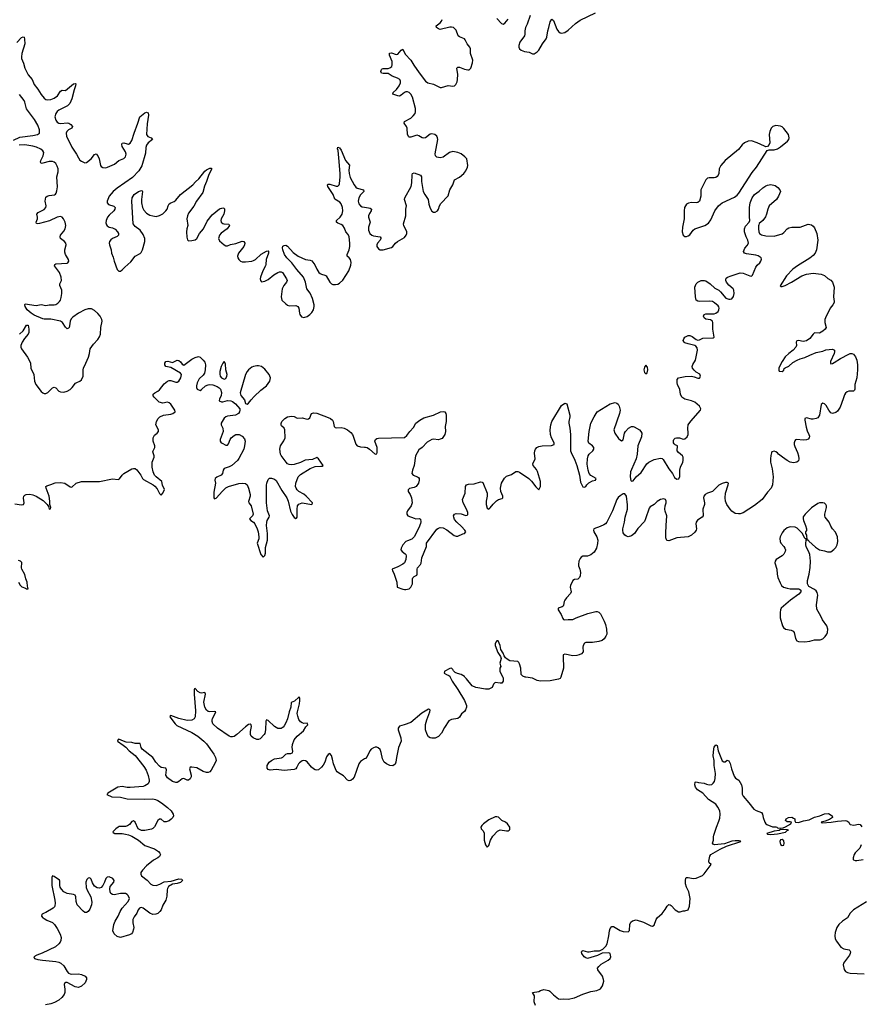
# Model space of a CAD drawing. Header units: inches. Extents: x 1603746 to 1744129, y 385869 to 533836.
# Tile 19 of 105: x 1625746 to 1636113, y 455964 to 468107. Entities that reach past the tile are written whole.
import ezdxf

# ---------------------------------------------------------------- set-up
doc = ezdxf.new("R2010")
doc.units = ezdxf.units.IN
doc.header["$MEASUREMENT"] = 0
for name, color, linetype in [('B6425', 7, 'Continuous'), ('B6426', 7, 'Continuous'), ('B6435', 7, 'Continuous'), ('B6436', 7, 'Continuous')]:
    doc.layers.add(name, color=color, linetype=linetype)

msp = doc.modelspace()

# ---------------------------------------------------------------- linework, layer by layer
at = {"layer": 'B6425', "color": 6, "elevation": 400}
msp.add_lwpolyline([(1630000, 458990), (1629950, 458957), (1629937, 458943), (1629929, 458930), (1629870, 458765), (1629850, 458739), (1629830, 458724), (1629810, 458720), (1629790, 458728), (1629740, 458780), (1629677, 458817), (1629662, 458830), (1629649, 458849), (1629617, 458930), (1629606, 458986), (1629590, 459033), (1629570, 459059), (1629550, 459045), (1629530, 459015), (1629510, 458950), (1629490, 458912), (1629470, 458888), (1629430, 458857), (1629410, 458852), (1629390, 458857), (1629370, 458869), (1629345, 458890), (1629290, 458955), (1629270, 458968), (1629250, 458972), (1629230, 458967), (1629196, 458944), (1629184, 458930), (1629166, 458890), (1629151, 458870), (1629130, 458861), (1629010, 458848), (1628910, 458859), (1628834, 458850), (1628810, 458860), (1628798, 458878), (1628798, 458910), (1628824, 458950), (1628850, 458970), (1628890, 458990), (1628975, 459005), (1628990, 459013), (1629030, 459050), (1629050, 459056), (1629090, 459056), (1629110, 459067), (1629114, 459086), (1629107, 459130), (1629109, 459169), (1629130, 459224), (1629167, 459270), (1629245, 459335), (1629275, 459385), (1629301, 459410), (1629292, 459432), (1629250, 459429), (1629230, 459435), (1629210, 459449), (1629190, 459478), (1629176, 459516), (1629170, 459550), (1629171, 459570), (1629196, 459670), (1629201, 459710), (1629201, 459741), (1629193, 459753), (1629190, 459753), (1629137, 459703), (1629095, 459685), (1629090, 459630), (1629070, 459570), (1629050, 459483), (1629030, 459435), (1629010, 459397), (1628997, 459383), (1628970, 459367), (1628950, 459364), (1628930, 459367), (1628890, 459391), (1628810, 459465), (1628790, 459473), (1628783, 459457), (1628779, 459350), (1628770, 459305), (1628760, 459290), (1628710, 459238), (1628690, 459230), (1628670, 459230), (1628626, 459250), (1628603, 459270), (1628592, 459290), (1628592, 459330), (1628606, 459390), (1628600, 459410), (1628590, 459418), (1628570, 459413), (1628530, 459388), (1628423, 459290), (1628390, 459268), (1628370, 459262), (1628350, 459262), (1628331, 459271), (1628184, 459370), (1628130, 459425), (1628119, 459450), (1628119, 459470), (1628126, 459490), (1628159, 459550), (1628164, 459570), (1628150, 459577), (1628090, 459572), (1628070, 459576), (1628050, 459592), (1628028, 459630), (1628019, 459690), (1628037, 459790), (1628030, 459808), (1627990, 459801), (1627970, 459805), (1627943, 459823), (1627910, 459859), (1627904, 459856), (1627898, 459842), (1627896, 459790), (1627915, 459585), (1627910, 459510), (1627897, 459483), (1627870, 459469), (1627810, 459466), (1627707, 459487), (1627610, 459527), (1627600, 459520), (1627599, 459510), (1627663, 459423), (1627684, 459404), (1627870, 459316), (1627943, 459270), (1628019, 459210), (1628050, 459176), (1628141, 459050), (1628163, 459010), (1628168, 458970), (1628159, 458941), (1628108, 458852), (1628090, 458832), (1628070, 458824), (1628050, 458823), (1628010, 458835), (1627930, 458880), (1627870, 458890), (1627850, 458888), (1627841, 458870), (1627859, 458790), (1627859, 458770), (1627850, 458743), (1627830, 458728), (1627810, 458730), (1627770, 458749), (1627750, 458744), (1627710, 458710), (1627690, 458700), (1627670, 458698), (1627630, 458713), (1627570, 458759), (1627550, 458790), (1627555, 458855), (1627550, 458877), (1627490, 458886), (1627470, 458901), (1627427, 458950), (1627389, 459010), (1627257, 459110), (1627244, 459130), (1627230, 459179), (1627170, 459181), (1627130, 459191), (1627059, 459199), (1627028, 459208), (1626970, 459233), (1626959, 459230), (1626954, 459210), (1627022, 459162), (1627055, 459135), (1627095, 459090), (1627172, 459032), (1627279, 458899), (1627306, 458850), (1627330, 458786), (1627344, 458730), (1627345, 458710), (1627330, 458684), (1627290, 458657), (1627270, 458652), (1627110, 458637), (1627070, 458639), (1627010, 458649), (1626957, 458643), (1626833, 458570), (1626827, 458553), (1626822, 458550), (1626884, 458524), (1626990, 458518), (1627070, 458498), (1627290, 458493), (1627390, 458497), (1627423, 458490), (1627450, 458479), (1627496, 458450), (1627570, 458390), (1627613, 458350), (1627628, 458330), (1627638, 458310), (1627642, 458290), (1627633, 458270), (1627613, 458247), (1627590, 458228), (1627553, 458213), (1627530, 458216), (1627490, 458246), (1627470, 458249), (1627450, 458232), (1627408, 458152), (1627390, 458134), (1627370, 458126), (1627290, 458108), (1627250, 458108), (1627230, 458114), (1627208, 458130), (1627171, 458210), (1627150, 458225), (1627130, 458220), (1627100, 458180), (1627076, 458164), (1627050, 458158), (1626970, 458155), (1626960, 458150), (1626930, 458128), (1626897, 458090), (1626901, 458081), (1626919, 458070), (1627010, 458069), (1627050, 458064), (1627090, 458055), (1627130, 458038), (1627213, 457990), (1627290, 457921), (1627410, 457881), (1627458, 457850), (1627476, 457830), (1627482, 457810), (1627470, 457786), (1627450, 457769), (1627398, 457742), (1627309, 457670), (1627260, 457620), (1627242, 457590), (1627241, 457570), (1627250, 457550), (1627317, 457497), (1627364, 457444), (1627390, 457432), (1627430, 457430), (1627475, 457445), (1627530, 457476), (1627616, 457484), (1627710, 457513), (1627746, 457506), (1627756, 457490), (1627730, 457467), (1627690, 457453), (1627630, 457444), (1627583, 457417), (1627569, 457391), (1627565, 457375), (1627562, 457298), (1627548, 457250), (1627512, 457188), (1627489, 457131), (1627473, 457107), (1627450, 457085), (1627426, 457074), (1627390, 457073), (1627350, 457090), (1627270, 457148), (1627250, 457156), (1627230, 457155), (1627223, 457150), (1627209, 457131), (1627192, 457088), (1627156, 457044), (1627140, 457010), (1627141, 456970), (1627153, 456910), (1627151, 456889), (1627137, 456850), (1627125, 456835), (1627100, 456820), (1626990, 456788), (1626950, 456800), (1626910, 456833), (1626897, 456870), (1626906, 456950), (1626924, 456990), (1626960, 457050), (1626985, 457110), (1627012, 457150), (1627086, 457230), (1627100, 457270), (1627084, 457304), (1627070, 457320), (1627050, 457330), (1626990, 457332), (1626910, 457316), (1626890, 457319), (1626872, 457332), (1626861, 457350), (1626856, 457390), (1626864, 457416), (1626906, 457470), (1626913, 457490), (1626895, 457515), (1626850, 457535), (1626826, 457534), (1626810, 457516), (1626793, 457470), (1626770, 457430), (1626750, 457406), (1626730, 457396), (1626701, 457401), (1626670, 457422), (1626644, 457464), (1626627, 457507), (1626610, 457524), (1626590, 457519), (1626576, 457504), (1626563, 457470), (1626565, 457405), (1626577, 457370), (1626623, 457290), (1626635, 457225), (1626631, 457190), (1626610, 457138), (1626590, 457110), (1626570, 457095), (1626550, 457098), (1626530, 457113), (1626456, 457190), (1626442, 457230), (1626438, 457290), (1626430, 457310), (1626410, 457318), (1626330, 457329), (1626290, 457352), (1626263, 457383), (1626247, 457410), (1626241, 457430), (1626241, 457481), (1626236, 457496), (1626170, 457542), (1626150, 457548), (1626141, 457530), (1626142, 457430), (1626181, 457250), (1626184, 457210), (1626180, 457180), (1626174, 457166), (1626160, 457150), (1626070, 457095), (1626050, 457090), (1626024, 457076), (1626019, 457070), (1626014, 457050), (1626031, 457031), (1626050, 457023), (1626080, 457000), (1626150, 456971), (1626175, 456950), (1626210, 456898), (1626245, 456830), (1626257, 456790), (1626255, 456750), (1626246, 456730), (1626230, 456710), (1626187, 456673), (1626025, 456595), (1625956, 456570), (1625921, 456550), (1625930, 456530), (1625970, 456516), (1626027, 456507), (1626192, 456492), (1626230, 456483), (1626254, 456470), (1626290, 456440), (1626330, 456370), (1626350, 456347), (1626370, 456338), (1626390, 456335), (1626470, 456340), (1626510, 456333), (1626553, 456313), (1626571, 456290), (1626572, 456270), (1626554, 456230), (1626510, 456189), (1626470, 456173), (1626430, 456180), (1626330, 456233), (1626310, 456234), (1626304, 456230), (1626294, 456210), (1626305, 456150), (1626305, 456110), (1626296, 456084), (1626268, 456050), (1626230, 456017), (1626174, 455986), (1626130, 455971), (1626063, 455957)], dxfattribs=at)
at = {"layer": 'B6426', "color": 6, "elevation": 400}
for points in [[(1625712, 467828), (1625770, 467887), (1625790, 467898), (1625800, 467890), (1625807, 467867), (1625811, 467809), (1625774, 467690), (1625767, 467650), (1625769, 467630), (1625794, 467570), (1625810, 467510), (1625850, 467426), (1625900, 467370), (1625924, 467310), (1625971, 467251), (1626010, 467183), (1626050, 467138), (1626070, 467125), (1626090, 467119), (1626130, 467123), (1626170, 467138), (1626212, 467168), (1626250, 467226), (1626270, 467237), (1626310, 467236), (1626410, 467316), (1626430, 467320), (1626437, 467317), (1626436, 467290), (1626417, 467243), (1626391, 467130), (1626365, 467075), (1626336, 467044), (1626230, 466991), (1626210, 466975), (1626190, 466950), (1626180, 466910), (1626190, 466869), (1626210, 466843), (1626230, 466831), (1626250, 466827), (1626335, 466835), (1626351, 466831), (1626375, 466815), (1626396, 466790), (1626388, 466770), (1626350, 466749), (1626327, 466730), (1626320, 466710), (1626323, 466670), (1626390, 466537), (1626448, 466448), (1626470, 466402), (1626490, 466376), (1626510, 466361), (1626550, 466342), (1626570, 466345), (1626628, 466390), (1626670, 466446), (1626690, 466455), (1626710, 466430), (1626728, 466390), (1626744, 466310), (1626750, 466298), (1626770, 466286), (1626810, 466282), (1626830, 466287), (1626915, 466325), (1626970, 466369), (1627030, 466397), (1627050, 466416), (1627058, 466450), (1627050, 466476), (1627010, 466545), (1627006, 466570), (1627010, 466584), (1627030, 466588), (1627070, 466575), (1627090, 466574), (1627110, 466584), (1627130, 466619), (1627157, 466710), (1627203, 466830), (1627227, 466910), (1627290, 466957), (1627310, 466965), (1627330, 466960), (1627335, 466930), (1627318, 466822), (1627312, 466692), (1627326, 466666), (1627368, 466650), (1627383, 466630), (1627332, 466590), (1627310, 466562), (1627303, 466530), (1627298, 466462), (1627254, 466306), (1627217, 466243), (1627139, 466161), (1626950, 466030), (1626901, 465990), (1626851, 465930), (1626825, 465870), (1626826, 465850), (1626843, 465830), (1626906, 465806), (1626924, 465790), (1626921, 465770), (1626907, 465750), (1626850, 465698), (1626829, 465670), (1626813, 465630), (1626810, 465602), (1626816, 465576), (1626825, 465565), (1626850, 465550), (1626890, 465539), (1626922, 465522), (1626954, 465490), (1626964, 465470), (1626964, 465450), (1626958, 465442), (1626947, 465433), (1626890, 465410), (1626870, 465393), (1626854, 465370), (1626849, 465350), (1626852, 465330), (1626874, 465270), (1626880, 465230), (1626899, 465179), (1626910, 465128), (1626947, 465027), (1626968, 465008), (1626990, 465008), (1627010, 465023), (1627043, 465057), (1627118, 465122), (1627170, 465191), (1627230, 465224), (1627244, 465236), (1627262, 465270), (1627290, 465370), (1627290, 465410), (1627270, 465458), (1627230, 465510), (1627170, 465556), (1627146, 465590), (1627129, 465870), (1627135, 465910), (1627157, 465950), (1627210, 465989), (1627250, 466002), (1627257, 465997), (1627262, 465990), (1627249, 465891), (1627250, 465850), (1627261, 465790), (1627278, 465758), (1627310, 465723), (1627350, 465698), (1627390, 465687), (1627430, 465682), (1627470, 465692), (1627510, 465713), (1627550, 465749), (1627563, 465770), (1627576, 465810), (1627590, 465835), (1627610, 465850), (1627650, 465867), (1627670, 465881), (1627729, 465951), (1627882, 466070), (1627913, 466107), (1627955, 466145), (1628030, 466238), (1628050, 466256), (1628090, 466276), (1628110, 466278), (1628110, 466262), (1628074, 466186), (1628052, 466110), (1628027, 466053), (1628003, 465977), (1627927, 465870), (1627894, 465806), (1627830, 465720), (1627814, 465690), (1627808, 465650), (1627819, 465570), (1627807, 465530), (1627803, 465490), (1627806, 465426), (1627814, 465394), (1627830, 465382), (1627870, 465383), (1627910, 465394), (1627930, 465410), (1627963, 465470), (1628012, 465530), (1628057, 465623), (1628119, 465701), (1628210, 465774), (1628250, 465787), (1628263, 465783), (1628273, 465773), (1628274, 465750), (1628262, 465710), (1628232, 465650), (1628228, 465630), (1628232, 465612), (1628250, 465594), (1628263, 465590), (1628326, 465586), (1628334, 465570), (1628305, 465530), (1628230, 465473), (1628209, 465450), (1628198, 465410), (1628210, 465382), (1628266, 465330), (1628290, 465317), (1628310, 465318), (1628347, 465333), (1628413, 465347), (1628490, 465374), (1628510, 465370), (1628521, 465350), (1628519, 465330), (1628509, 465310), (1628446, 465230), (1628434, 465190), (1628436, 465170), (1628447, 465150), (1628470, 465130), (1628490, 465122), (1628530, 465121), (1628609, 465130), (1628630, 465137), (1628654, 465150), (1628726, 465214), (1628790, 465251), (1628810, 465256), (1628813, 465253), (1628813, 465230), (1628785, 465150), (1628783, 465090), (1628779, 465070), (1628746, 465010), (1628716, 464930), (1628712, 464910), (1628716, 464890), (1628730, 464876), (1628770, 464882), (1628810, 464905), (1628879, 464961), (1628930, 464990), (1628950, 464997), (1628970, 464997), (1628988, 464988), (1629036, 464910), (1629044, 464890), (1629037, 464870), (1629004, 464830), (1628985, 464790), (1628971, 464690), (1628981, 464650), (1629030, 464602), (1629050, 464586), (1629070, 464577), (1629150, 464581), (1629178, 464570), (1629190, 464550), (1629195, 464490), (1629202, 464470), (1629223, 464443), (1629250, 464434), (1629290, 464446), (1629325, 464470), (1629350, 464498), (1629368, 464530), (1629377, 464570), (1629376, 464590), (1629357, 464670), (1629330, 464736), (1629286, 464790), (1629272, 464870), (1629247, 464930), (1629166, 465026), (1629102, 465110), (1629041, 465170), (1629011, 465210), (1628990, 465270), (1628986, 465294), (1628990, 465315), (1629010, 465324), (1629030, 465325), (1629050, 465316), (1629117, 465237), (1629180, 465190), (1629270, 465149), (1629330, 465141), (1629350, 465132), (1629385, 465085), (1629411, 465030), (1629437, 464990), (1629450, 464976), (1629467, 464967), (1629510, 464957), (1629527, 464947), (1629570, 464869), (1629590, 464850), (1629610, 464842), (1629640, 464840), (1629670, 464846), (1629690, 464858), (1629730, 464896), (1629805, 465010), (1629830, 465080), (1629833, 465113), (1629828, 465148), (1629811, 465170), (1629785, 465190), (1629783, 465210), (1629809, 465270), (1629817, 465310), (1629819, 465350), (1629811, 465431), (1629798, 465458), (1629768, 465490), (1629750, 465535), (1629730, 465569), (1629710, 465582), (1629670, 465596), (1629652, 465610), (1629654, 465630), (1629698, 465670), (1629722, 465710), (1629731, 465750), (1629728, 465790), (1629710, 465837), (1629696, 465856), (1629633, 465893), (1629613, 465950), (1629548, 466050), (1629543, 466070), (1629550, 466079), (1629570, 466081), (1629650, 466054), (1629670, 466054), (1629685, 466070), (1629690, 466083), (1629698, 466170), (1629698, 466210), (1629684, 466404), (1629674, 466494), (1629667, 466513), (1629670, 466534), (1629690, 466527), (1629710, 466499), (1629764, 466370), (1629815, 466315), (1629804, 466250), (1629808, 466210), (1629823, 466163), (1629870, 466069), (1629890, 466040), (1629908, 466028), (1629988, 466008), (1629989, 465990), (1629950, 465949), (1629927, 465910), (1629920, 465870), (1629930, 465835), (1629949, 465810), (1629970, 465799), (1630000, 465795)], [(1625670, 466620), (1625750, 466657), (1625910, 466678), (1625967, 466693), (1625990, 466710), (1625991, 466750), (1625970, 466805), (1625930, 466876), (1625831, 467010), (1625811, 467090), (1625800, 467110), (1625743, 467183)], [(1625743, 464230), (1625788, 464270), (1625830, 464341), (1625850, 464339), (1625857, 464290), (1625857, 464250), (1625852, 464230), (1625806, 464174), (1625778, 464130), (1625761, 464090), (1625760, 464070), (1625769, 464050), (1625844, 463944), (1625872, 463890), (1625879, 463870), (1625885, 463810), (1625921, 463730), (1625930, 463650), (1625947, 463610), (1626010, 463522), (1626030, 463506), (1626050, 463499), (1626070, 463499), (1626095, 463510), (1626150, 463569), (1626170, 463577), (1626190, 463566), (1626230, 463528), (1626250, 463519), (1626290, 463514), (1626330, 463526), (1626370, 463547), (1626394, 463570), (1626436, 463624), (1626450, 463634), (1626490, 463648), (1626510, 463664), (1626528, 463710), (1626528, 463790), (1626533, 463810), (1626564, 463870), (1626594, 463946), (1626607, 463990), (1626616, 464050), (1626656, 464104), (1626710, 464163), (1626730, 464195), (1626743, 464230), (1626745, 464310), (1626764, 464390), (1626761, 464410), (1626739, 464450), (1626710, 464485), (1626670, 464519), (1626630, 464542), (1626590, 464543), (1626550, 464529), (1626470, 464486), (1626402, 464438), (1626383, 464417), (1626370, 464390), (1626362, 464330), (1626355, 464310), (1626350, 464303), (1626330, 464296), (1626310, 464317), (1626274, 464374), (1626251, 464391), (1626130, 464415), (1626050, 464413), (1626030, 464417), (1625923, 464463), (1625886, 464486), (1625839, 464530), (1625814, 464570), (1625808, 464592), (1625815, 464605), (1625950, 464583), (1626010, 464593), (1626070, 464583), (1626110, 464591), (1626170, 464591), (1626190, 464596), (1626217, 464610), (1626238, 464630), (1626250, 464650), (1626258, 464682), (1626268, 464730), (1626267, 464750), (1626264, 464770), (1626240, 464830), (1626240, 464850), (1626260, 464890), (1626258, 464930), (1626238, 464990), (1626174, 465070), (1626181, 465090), (1626190, 465096), (1626330, 465105), (1626341, 465110), (1626351, 465129), (1626350, 465150), (1626313, 465213), (1626302, 465242), (1626302, 465270), (1626318, 465330), (1626314, 465350), (1626298, 465370), (1626250, 465410), (1626244, 465430), (1626250, 465450), (1626290, 465499), (1626307, 465530), (1626314, 465570), (1626306, 465610), (1626287, 465650), (1626270, 465671), (1626250, 465679), (1626210, 465672), (1626115, 465625), (1625990, 465593), (1625969, 465589), (1625952, 465592), (1625950, 465610), (1625964, 465650), (1625965, 465670), (1625956, 465710), (1625976, 465730), (1626050, 465767), (1626068, 465790), (1626071, 465810), (1626061, 465870), (1626070, 465917), (1626087, 465933), (1626110, 465941), (1626174, 465946), (1626186, 465954), (1626197, 465970), (1626205, 465995), (1626213, 466047), (1626206, 466170), (1626219, 466230), (1626220, 466270), (1626210, 466302), (1626192, 466332), (1626170, 466350), (1626150, 466358), (1626110, 466359), (1626030, 466337), (1626010, 466335), (1626001, 466350), (1626006, 466370), (1626035, 466430), (1626042, 466470), (1626031, 466490), (1626006, 466510), (1625955, 466535), (1625910, 466548), (1625810, 466563), (1625740, 466560)], [(1625685, 462135), (1625770, 462126), (1625794, 462130), (1625803, 462150), (1625793, 462207), (1625798, 462230), (1625810, 462242), (1625828, 462252), (1625870, 462255), (1625910, 462246), (1625950, 462229), (1626036, 462176), (1626087, 462130), (1626102, 462102), (1626111, 462069), (1626125, 462075), (1626130, 462090), (1626119, 462130), (1626119, 462170), (1626110, 462230), (1626074, 462330), (1626070, 462350), (1626081, 462359), (1626130, 462374), (1626183, 462397), (1626250, 462401), (1626301, 462390), (1626370, 462345), (1626390, 462343), (1626441, 462390), (1626510, 462411), (1626730, 462412), (1626890, 462445), (1626962, 462438), (1626976, 462444), (1627010, 462490), (1627032, 462510), (1627130, 462567), (1627150, 462572), (1627170, 462572), (1627190, 462557), (1627239, 462490), (1627261, 462450), (1627275, 462435), (1627392, 462372), (1627414, 462354), (1627441, 462321), (1627470, 462264), (1627490, 462244), (1627510, 462266), (1627533, 462313), (1627506, 462366), (1627501, 462410), (1627430, 462470), (1627410, 462492), (1627394, 462530), (1627381, 462590), (1627382, 462650), (1627403, 462710), (1627403, 462730), (1627390, 462776), (1627392, 462790), (1627411, 462830), (1627411, 462850), (1627391, 462910), (1627391, 462950), (1627410, 462983), (1627443, 463010), (1627458, 463030), (1627460, 463050), (1627426, 463110), (1627433, 463150), (1627455, 463190), (1627476, 463210), (1627521, 463230), (1627610, 463241), (1627636, 463250), (1627662, 463270), (1627661, 463290), (1627610, 463364), (1627590, 463384), (1627570, 463389), (1627510, 463379), (1627465, 463390), (1627404, 463450), (1627392, 463470), (1627394, 463490), (1627413, 463507), (1627450, 463525), (1627470, 463541), (1627530, 463616), (1627570, 463650), (1627590, 463658), (1627610, 463658), (1627670, 463638), (1627690, 463636), (1627710, 463650), (1627734, 463690), (1627742, 463730), (1627730, 463750), (1627610, 463819), (1627550, 463832), (1627535, 463850), (1627535, 463870), (1627550, 463890), (1627574, 463894), (1627630, 463878), (1627690, 463908), (1627710, 463905), (1627730, 463889), (1627750, 463861), (1627770, 463847), (1627870, 463920), (1627910, 463943), (1627950, 463952), (1627970, 463945), (1628011, 463910), (1628030, 463882), (1628037, 463850), (1628033, 463790), (1628025, 463750), (1628010, 463725), (1627961, 463679), (1627936, 463630), (1627925, 463590), (1627925, 463570), (1627935, 463550), (1627970, 463534), (1627990, 463545), (1628039, 463590), (1628070, 463604), (1628090, 463607), (1628130, 463603), (1628183, 463583), (1628207, 463567), (1628222, 463550), (1628236, 463510), (1628233, 463470), (1628211, 463430), (1628207, 463407), (1628236, 463396), (1628250, 463395), (1628310, 463411), (1628350, 463408), (1628370, 463400), (1628408, 463370), (1628461, 463310), (1628462, 463290), (1628457, 463270), (1628443, 463250), (1628409, 463230), (1628310, 463217), (1628290, 463209), (1628269, 463191), (1628242, 463150), (1628232, 463130), (1628230, 463110), (1628251, 463070), (1628254, 463030), (1628219, 462930), (1628217, 462910), (1628231, 462890), (1628243, 462883), (1628290, 462860), (1628310, 462859), (1628322, 462878), (1628340, 462930), (1628354, 462950), (1628390, 462981), (1628410, 462990), (1628430, 462992), (1628452, 462990), (1628490, 462971), (1628518, 462938), (1628527, 462910), (1628520, 462850), (1628509, 462810), (1628450, 462694), (1628432, 462670), (1628364, 462610), (1628330, 462592), (1628269, 462571), (1628257, 462550), (1628246, 462510), (1628232, 462490), (1628176, 462464), (1628155, 462450), (1628153, 462430), (1628160, 462390), (1628142, 462282), (1628139, 462230), (1628142, 462210), (1628150, 462200), (1628170, 462207), (1628246, 462294), (1628288, 462332), (1628323, 462350), (1628450, 462387), (1628490, 462392), (1628530, 462389), (1628550, 462371), (1628570, 462330), (1628589, 462250), (1628588, 462230), (1628567, 462167), (1628571, 462150), (1628600, 462110), (1628625, 462010), (1628616, 461990), (1628582, 461950), (1628595, 461930), (1628630, 461910), (1628648, 461890), (1628675, 461830), (1628688, 461790), (1628697, 461730), (1628695, 461705), (1628677, 461650), (1628722, 461510), (1628750, 461477), (1628770, 461499), (1628776, 461530), (1628777, 461597), (1628801, 461690), (1628804, 461770), (1628791, 461870), (1628793, 461910), (1628800, 461930), (1628823, 461970), (1628826, 461990), (1628802, 462050), (1628792, 462150), (1628792, 462368), (1628794, 462390), (1628810, 462435), (1628829, 462451), (1628850, 462453), (1628890, 462439), (1628910, 462424), (1628979, 462299), (1629040, 462210), (1629056, 462170), (1629088, 462048), (1629105, 462005), (1629130, 461969), (1629150, 461954), (1629162, 461958), (1629169, 461971), (1629167, 462070), (1629174, 462110), (1629187, 462133), (1629230, 462148), (1629350, 462130), (1629357, 462143), (1629356, 462150), (1629280, 462230), (1629250, 462254), (1629190, 462290), (1629167, 462310), (1629154, 462330), (1629148, 462352), (1629150, 462390), (1629182, 462470), (1629210, 462497), (1629330, 462571), (1629390, 462595), (1629461, 462599), (1629478, 462602), (1629488, 462610), (1629430, 462693), (1629410, 462706), (1629357, 462683), (1629266, 462674), (1629210, 462646), (1629130, 462620), (1629097, 462617), (1629070, 462621), (1629050, 462630), (1629032, 462650), (1628970, 462732), (1628963, 462750), (1628955, 462810), (1628961, 462850), (1629005, 462915), (1629019, 462950), (1629017, 463050), (1629006, 463070), (1628977, 463097), (1628970, 463110), (1628969, 463129), (1628978, 463150), (1629016, 463190), (1629050, 463209), (1629098, 463218), (1629130, 463212), (1629170, 463194), (1629230, 463197), (1629290, 463181), (1629310, 463183), (1629323, 463197), (1629346, 463250), (1629370, 463260), (1629410, 463254), (1629550, 463203), (1629581, 463190), (1629605, 463170), (1629614, 463150), (1629626, 463090), (1629637, 463077), (1629652, 463072), (1629710, 463078), (1629749, 463071), (1629790, 463049), (1629830, 463017), (1629850, 462991), (1629860, 462970), (1629891, 462871), (1629910, 462853), (1629950, 462840), (1630000, 462837)], [(1625733, 461170), (1625753, 461133), (1625772, 461112), (1625818, 461098), (1625831, 461089), (1625851, 461089), (1625843, 461123), (1625840, 461170), (1625823, 461210), (1625810, 461265), (1625772, 461330), (1625767, 461347), (1625773, 461413), (1625757, 461430), (1625730, 461438)]]:
    msp.add_lwpolyline(points, dxfattribs=at)
for points in [[(1628270, 463892), (1628250, 463872), (1628230, 463829), (1628215, 463770), (1628214, 463734), (1628220, 463710), (1628236, 463690), (1628270, 463676), (1628290, 463683), (1628301, 463710), (1628303, 463730), (1628288, 463790), (1628284, 463864)], [(1628690, 463838), (1628670, 463838), (1628630, 463830), (1628610, 463820), (1628570, 463791), (1628552, 463770), (1628530, 463730), (1628465, 463505), (1628474, 463474), (1628519, 463419), (1628533, 463373), (1628550, 463365), (1628570, 463379), (1628600, 463420), (1628638, 463462), (1628721, 463539), (1628790, 463593), (1628833, 463650), (1628839, 463690), (1628821, 463730), (1628770, 463799), (1628730, 463829)]]:
    msp.add_lwpolyline(points, close=True, dxfattribs=at)
at = {"layer": 'B6435', "color": 6}
for points, elevation in [([(1631054, 460000), (1631078, 459950), (1631150, 459846), (1631231, 459710), (1631256, 459650), (1631257, 459630), (1631245, 459595), (1631230, 459575), (1631195, 459545), (1631170, 459505), (1631151, 459490), (1631070, 459475), (1631040, 459460), (1630984, 459376), (1630948, 459310), (1630910, 459269), (1630870, 459248), (1630828, 459248), (1630810, 459251), (1630790, 459264), (1630770, 459290), (1630750, 459350), (1630750, 459415), (1630766, 459474), (1630806, 459570), (1630810, 459590), (1630802, 459602), (1630790, 459605), (1630706, 459554), (1630570, 459441), (1630487, 459410), (1630430, 459395), (1630413, 459370), (1630412, 459350), (1630448, 459252), (1630450, 459210), (1630420, 459130), (1630393, 459010), (1630387, 458950), (1630375, 458925), (1630350, 458907), (1630310, 458909), (1630270, 458929), (1630242, 458950), (1630220, 458990), (1630203, 459070), (1630190, 459105), (1630167, 459127), (1630150, 459134), (1630130, 459134), (1630110, 459129), (1630082, 459110), (1630066, 459090), (1630030, 459021), (1630010, 458996), (1630000, 458990)], 400), ([(1631703, 460000), (1631708, 459990), (1631708, 459950), (1631694, 459926), (1631670, 459923), (1631610, 459935), (1631590, 459913), (1631572, 459870), (1631530, 459849), (1631490, 459849), (1631371, 459871), (1631327, 459890), (1631258, 459978), (1631235, 460000)], 400), ([(1632421, 460000), (1632421, 459999), (1632410, 459984), (1632390, 459974), (1632290, 459952), (1632169, 459949), (1632130, 459959), (1632070, 459988), (1631990, 459997), (1631981, 460000)], 400), ([(1632109, 455950), (1632093, 455993), (1632094, 456070), (1632069, 456110), (1632150, 456123), (1632170, 456135), (1632210, 456145), (1632250, 456140), (1632274, 456134), (1632286, 456126), (1632330, 456079), (1632390, 456030), (1632410, 456027), (1632450, 456030), (1632510, 456027), (1632590, 456043), (1632690, 456091), (1632790, 456121), (1632866, 456134), (1632902, 456150), (1632910, 456155), (1632934, 456190), (1632950, 456250), (1632948, 456270), (1632933, 456310), (1632876, 456390), (1632874, 456410), (1632887, 456430), (1632919, 456461), (1633004, 456510), (1633029, 456530), (1633035, 456550), (1633028, 456590), (1633010, 456599), (1632930, 456594), (1632874, 456566), (1632750, 456531), (1632730, 456536), (1632706, 456550), (1632681, 456590), (1632676, 456610), (1632681, 456619), (1632690, 456627), (1632750, 456610), (1632770, 456610), (1632830, 456623), (1632895, 456625), (1632937, 456643), (1632977, 456683), (1632992, 456708), (1633012, 456810), (1633019, 456870), (1633030, 456901), (1633050, 456924), (1633070, 456922), (1633150, 456874), (1633190, 456864), (1633250, 456859), (1633265, 456875), (1633272, 456948), (1633284, 456976), (1633305, 456995), (1633350, 457006), (1633438, 456978), (1633530, 456931), (1633550, 456926), (1633570, 456942), (1633597, 457010), (1633609, 457030), (1633670, 457084), (1633707, 457133), (1633730, 457176), (1633750, 457195), (1633770, 457191), (1633782, 457182), (1633830, 457131), (1633870, 457103), (1633890, 457103), (1633930, 457116), (1633950, 457116), (1633990, 457131), (1634007, 457173), (1634014, 457270), (1633997, 457350), (1633971, 457410), (1633959, 457450), (1633957, 457490), (1633962, 457518), (1633970, 457527), (1633990, 457530), (1634050, 457516), (1634090, 457518), (1634168, 457552), (1634188, 457572), (1634272, 457690), (1634250, 457710), (1634244, 457730), (1634258, 457790), (1634269, 457811), (1634383, 457877), (1634465, 457915), (1634640, 457970), (1634637, 457977), (1634620, 457980), (1634570, 457981), (1634530, 457975), (1634437, 457943), (1634314, 457930), (1634298, 457938), (1634290, 457950), (1634304, 457990), (1634302, 458030), (1634306, 458050), (1634338, 458150), (1634370, 458221), (1634381, 458259), (1634386, 458310), (1634379, 458350), (1634357, 458397), (1634331, 458431), (1634242, 458490), (1634170, 458567), (1634105, 458610), (1634082, 458642), (1634072, 458670), (1634076, 458704), (1634090, 458707), (1634119, 458699), (1634188, 458692), (1634218, 458678), (1634250, 458671), (1634283, 458677), (1634300, 458690), (1634314, 458710), (1634325, 458750), (1634327, 458810), (1634311, 458909), (1634311, 458970), (1634299, 459030), (1634305, 459115), (1634310, 459134), (1634330, 459164), (1634350, 459158), (1634359, 459090), (1634387, 459030), (1634410, 458965), (1634430, 458954), (1634445, 458955), (1634470, 458975), (1634490, 458967), (1634510, 458936), (1634525, 458870), (1634556, 458776), (1634573, 458753), (1634616, 458730), (1634648, 458670), (1634658, 458630), (1634657, 458557), (1634669, 458530), (1634740, 458450), (1634799, 458370), (1634830, 458353), (1634896, 458330), (1634909, 458310), (1634916, 458270), (1634935, 458210), (1634949, 458190), (1634961, 458181), (1635030, 458154), (1635072, 458152), (1635082, 458150), (1635090, 458142), (1635110, 458138), (1635160, 458140), (1635190, 458151), (1635258, 458190), (1635266, 458210), (1635250, 458215), (1635210, 458215), (1635189, 458229), (1635198, 458250), (1635226, 458270), (1635270, 458271), (1635290, 458261), (1635305, 458250), (1635305, 458225), (1635312, 458212), (1635350, 458208), (1635413, 458227), (1635481, 458239), (1635547, 458273), (1635615, 458290), (1635670, 458315), (1635719, 458319), (1635765, 458290), (1635772, 458270), (1635735, 458245), (1635678, 458222), (1635631, 458210), (1635641, 458201), (1635755, 458210), (1635830, 458224), (1635930, 458230), (1635947, 458227), (1635970, 458211), (1635979, 458190), (1635990, 458182), (1636033, 458173), (1636090, 458185), (1636110, 458183), (1636134, 458154)], 300), ([(1636123, 457930), (1636106, 457890), (1636050, 457832), (1636038, 457810), (1636025, 457770), (1636025, 457750), (1636030, 457744), (1636050, 457738), (1636070, 457739), (1636148, 457752)], 300), ([(1636190, 457226), (1636030, 457130), (1635990, 457087), (1635954, 457030), (1635892, 456988), (1635849, 456950), (1635823, 456910), (1635803, 456850), (1635798, 456810), (1635805, 456770), (1635821, 456741), (1635875, 456670), (1635910, 456650), (1635975, 456635), (1635986, 456626), (1635993, 456610), (1635990, 456590), (1635979, 456570), (1635905, 456470), (1635903, 456450), (1635914, 456394), (1635929, 456369), (1635955, 456355), (1635988, 456348), (1636159, 456339)], 300)]:
    msp.add_lwpolyline(points, dxfattribs=dict(at, elevation=elevation))
for points, elevation in [([(1631630, 458278), (1631610, 458276), (1631530, 458239), (1631466, 458190), (1631446, 458170), (1631434, 458150), (1631439, 458130), (1631463, 458103), (1631475, 458075), (1631475, 457990), (1631490, 457932), (1631510, 457902), (1631530, 457922), (1631553, 457987), (1631582, 458038), (1631639, 458101), (1631670, 458114), (1631750, 458102), (1631770, 458103), (1631784, 458110), (1631790, 458122), (1631789, 458150), (1631763, 458190), (1631736, 458210), (1631692, 458232), (1631650, 458273)], 400), ([(1635130, 458118), (1635111, 458109), (1635050, 458101), (1634961, 458070), (1634970, 458062), (1635010, 458059), (1635090, 458067), (1635190, 458088), (1635212, 458108), (1635226, 458110), (1635215, 458115)], 300), ([(1635150, 457998), (1635130, 457992), (1635120, 457970), (1635130, 457936), (1635150, 457921), (1635170, 457927), (1635176, 457950), (1635170, 457979)], 300)]:
    msp.add_lwpolyline(points, close=True, dxfattribs=dict(at, elevation=elevation))
at = {"layer": 'B6436', "color": 6, "elevation": 400}
for points in [[(1632040, 468160), (1632006, 468054), (1631985, 468010), (1631978, 467970), (1631978, 467930), (1631972, 467910), (1631915, 467830), (1631900, 467790), (1631901, 467770), (1631910, 467750), (1631932, 467732), (1631970, 467717), (1632030, 467705), (1632070, 467688), (1632090, 467688), (1632127, 467710), (1632147, 467733), (1632193, 467810), (1632240, 467870), (1632247, 467890), (1632258, 467970), (1632273, 468010), (1632290, 468080), (1632310, 468113), (1632330, 468096), (1632369, 467990), (1632390, 467960), (1632410, 467945), (1632430, 467940), (1632470, 467950), (1632510, 467977), (1632600, 468060), (1632657, 468103), (1632847, 468193)], [(1630000, 465795), (1630050, 465787), (1630070, 465781), (1630085, 465770), (1630080, 465750), (1630061, 465719), (1630049, 465690), (1630048, 465670), (1630068, 465610), (1630050, 465550), (1630050, 465510), (1630065, 465470), (1630088, 465448), (1630110, 465440), (1630190, 465431), (1630199, 465419), (1630202, 465410), (1630192, 465390), (1630161, 465350), (1630151, 465330), (1630150, 465310), (1630170, 465281), (1630190, 465269), (1630228, 465268), (1630330, 465298), (1630350, 465310), (1630382, 465350), (1630407, 465373), (1630490, 465423), (1630513, 465450), (1630519, 465470), (1630519, 465490), (1630514, 465510), (1630485, 465565), (1630481, 465590), (1630510, 465690), (1630509, 465770), (1630516, 465810), (1630492, 465890), (1630496, 465910), (1630573, 466050), (1630583, 466097), (1630586, 466194), (1630590, 466211), (1630610, 466219), (1630690, 466190), (1630700, 466170), (1630701, 466110), (1630724, 465990), (1630741, 465950), (1630784, 465890), (1630794, 465834), (1630810, 465784), (1630830, 465748), (1630850, 465733), (1630870, 465733), (1630897, 465750), (1630910, 465771), (1630922, 465810), (1630940, 465840), (1631030, 465937), (1631049, 466010), (1631090, 466069), (1631108, 466132), (1631170, 466167), (1631222, 466210), (1631250, 466243), (1631270, 466289), (1631273, 466310), (1631260, 466390), (1631238, 466418), (1631192, 466452), (1631149, 466469), (1631090, 466480), (1631048, 466470), (1630970, 466411), (1630930, 466404), (1630890, 466413), (1630876, 466430), (1630872, 466452), (1630903, 466630), (1630901, 466650), (1630892, 466670), (1630867, 466690), (1630830, 466698), (1630810, 466695), (1630750, 466651), (1630730, 466647), (1630710, 466652), (1630670, 466677), (1630650, 466682), (1630630, 466680), (1630570, 466660), (1630550, 466660), (1630544, 466664), (1630530, 466690), (1630524, 466770), (1630516, 466790), (1630487, 466830), (1630493, 466850), (1630570, 466893), (1630600, 466920), (1630622, 466950), (1630628, 466970), (1630627, 467013), (1630590, 467150), (1630569, 467190), (1630550, 467208), (1630530, 467216), (1630510, 467216), (1630490, 467208), (1630450, 467175), (1630430, 467165), (1630410, 467167), (1630347, 467187), (1630351, 467210), (1630395, 467245), (1630426, 467290), (1630441, 467330), (1630442, 467350), (1630433, 467370), (1630407, 467387), (1630340, 467410), (1630290, 467443), (1630230, 467443), (1630210, 467449), (1630199, 467470), (1630207, 467493), (1630218, 467502), (1630230, 467507), (1630290, 467505), (1630310, 467512), (1630334, 467530), (1630340, 467550), (1630340, 467590), (1630306, 467670), (1630306, 467694), (1630330, 467697), (1630390, 467679), (1630410, 467684), (1630450, 467733), (1630470, 467744), (1630501, 467681), (1630570, 467607), (1630606, 467546), (1630672, 467450), (1630750, 467350), (1630778, 467330), (1630850, 467312), (1630930, 467272), (1630950, 467270), (1631030, 467297), (1631090, 467286), (1631110, 467292), (1631126, 467310), (1631141, 467339), (1631147, 467370), (1631148, 467430), (1631138, 467510), (1631150, 467523), (1631170, 467522), (1631230, 467498), (1631271, 467489), (1631290, 467490), (1631310, 467510), (1631330, 467574), (1631334, 467610), (1631307, 467690), (1631304, 467750), (1631296, 467770), (1631263, 467810), (1631239, 467859), (1631230, 467870), (1631170, 467895), (1631152, 467910), (1631130, 467980), (1631098, 468010), (1631070, 468016), (1631050, 468016), (1630930, 467987), (1630910, 467993), (1630888, 468010), (1630884, 468030), (1630932, 468068), (1630950, 468090), (1630957, 468110)], [(1631630, 468124), (1631690, 468060), (1631710, 468053), (1631730, 468063), (1631770, 468114)], [(1630000, 462837), (1630010, 462837), (1630030, 462831), (1630062, 462810), (1630130, 462750), (1630150, 462754), (1630156, 462770), (1630154, 462830), (1630125, 462910), (1630133, 462930), (1630150, 462941), (1630173, 462947), (1630490, 462956), (1630521, 462979), (1630556, 463030), (1630601, 463079), (1630632, 463130), (1630680, 463170), (1630730, 463196), (1630849, 463231), (1630938, 463270), (1630970, 463275), (1630990, 463270), (1631002, 463250), (1631004, 463230), (1631005, 463150), (1630994, 463090), (1630999, 463030), (1630990, 462990), (1630975, 462965), (1630956, 462944), (1630930, 462932), (1630910, 462927), (1630850, 462932), (1630830, 462929), (1630770, 462895), (1630710, 462833), (1630670, 462804), (1630628, 462730), (1630611, 462610), (1630590, 462550), (1630584, 462510), (1630597, 462490), (1630651, 462471), (1630663, 462463), (1630672, 462450), (1630673, 462430), (1630663, 462390), (1630634, 462350), (1630610, 462337), (1630554, 462325), (1630537, 462310), (1630538, 462290), (1630562, 462250), (1630578, 462210), (1630586, 462150), (1630573, 462110), (1630530, 462050), (1630521, 462030), (1630519, 462010), (1630533, 461990), (1630610, 461958), (1630630, 461953), (1630674, 461954), (1630689, 461949), (1630693, 461913), (1630690, 461892), (1630670, 461839), (1630610, 461728), (1630581, 461699), (1630530, 461682), (1630510, 461671), (1630472, 461630), (1630449, 461590), (1630446, 461570), (1630463, 461550), (1630501, 461521), (1630510, 461510), (1630514, 461494), (1630508, 461450), (1630490, 461410), (1630470, 461392), (1630410, 461359), (1630338, 461330), (1630342, 461310), (1630361, 461281), (1630396, 461170), (1630401, 461110), (1630470, 461085), (1630490, 461082), (1630510, 461079), (1630550, 461089), (1630570, 461109), (1630590, 461149), (1630590, 461210), (1630596, 461224), (1630610, 461240), (1630644, 461256), (1630650, 461268), (1630647, 461330), (1630652, 461348), (1630690, 461390), (1630696, 461404), (1630706, 461470), (1630763, 461610), (1630765, 461650), (1630890, 461822), (1630910, 461838), (1630930, 461846), (1630970, 461839), (1631016, 461816), (1631106, 461746), (1631130, 461736), (1631150, 461739), (1631210, 461766), (1631231, 461770), (1631247, 461790), (1631236, 461810), (1631195, 461855), (1631137, 461910), (1631110, 461944), (1631099, 461970), (1631098, 461990), (1631110, 462010), (1631130, 462017), (1631190, 462012), (1631250, 461994), (1631264, 461996), (1631274, 462006), (1631272, 462030), (1631256, 462070), (1631215, 462150), (1631208, 462190), (1631240, 462270), (1631246, 462350), (1631256, 462370), (1631281, 462379), (1631350, 462383), (1631430, 462406), (1631450, 462405), (1631458, 462398), (1631511, 462270), (1631512, 462230), (1631499, 462170), (1631498, 462130), (1631510, 462085), (1631530, 462069), (1631550, 462086), (1631586, 462134), (1631627, 462173), (1631650, 462188), (1631698, 462202), (1631705, 462210), (1631704, 462230), (1631681, 462290), (1631675, 462330), (1631689, 462390), (1631726, 462454), (1631750, 462478), (1631810, 462497), (1631866, 462534), (1631890, 462535), (1631910, 462527), (1632027, 462447), (1632058, 462418), (1632110, 462347), (1632150, 462309), (1632171, 462349), (1632170, 462410), (1632134, 462534), (1632120, 462560), (1632079, 462610), (1632073, 462630), (1632103, 462690), (1632097, 462763), (1632098, 462790), (1632106, 462810), (1632122, 462830), (1632150, 462845), (1632190, 462853), (1632304, 462856), (1632339, 462870), (1632337, 462890), (1632303, 462950), (1632291, 462990), (1632287, 463050), (1632295, 463110), (1632310, 463153), (1632430, 463350), (1632470, 463378), (1632492, 463370), (1632533, 463230), (1632533, 463210), (1632517, 463150), (1632517, 463130), (1632531, 463071), (1632539, 462990), (1632541, 462790), (1632546, 462770), (1632593, 462673), (1632616, 462610), (1632651, 462490), (1632664, 462404), (1632690, 462347), (1632710, 462342), (1632727, 462350), (1632739, 462370), (1632764, 462396), (1632810, 462419), (1632846, 462430), (1632856, 462450), (1632790, 462487), (1632770, 462510), (1632757, 462550), (1632744, 462624), (1632748, 462692), (1632758, 462730), (1632770, 462750), (1632816, 462790), (1632829, 462810), (1632826, 462830), (1632809, 462850), (1632765, 462885), (1632757, 462910), (1632769, 463030), (1632792, 463130), (1632830, 463211), (1632870, 463271), (1633030, 463369), (1633090, 463386), (1633110, 463380), (1633126, 463366), (1633139, 463339), (1633151, 463290), (1633145, 463250), (1633075, 463050), (1633084, 463010), (1633130, 462944), (1633150, 462924), (1633170, 462912), (1633190, 462925), (1633207, 463010), (1633218, 463030), (1633254, 463070), (1633290, 463091), (1633310, 463091), (1633325, 463085), (1633390, 463050), (1633408, 463030), (1633417, 463010), (1633416, 462964), (1633371, 462850), (1633361, 462750), (1633350, 462691), (1633290, 462561), (1633281, 462530), (1633273, 462470), (1633283, 462423), (1633290, 462415), (1633310, 462419), (1633351, 462470), (1633410, 462521), (1633482, 462630), (1633504, 462650), (1633570, 462685), (1633650, 462699), (1633670, 462697), (1633683, 462683), (1633750, 462570), (1633797, 462510), (1633822, 462462), (1633850, 462441), (1633874, 462446), (1633886, 462474), (1633886, 462550), (1633896, 462590), (1633925, 462650), (1633930, 462670), (1633930, 462710), (1633919, 462730), (1633871, 462770), (1633856, 462790), (1633859, 462850), (1633830, 462864), (1633817, 462877), (1633809, 462890), (1633810, 462919), (1633814, 462930), (1633830, 462946), (1633848, 462952), (1633882, 462950), (1633930, 462935), (1633950, 462940), (1633976, 462964), (1633989, 462990), (1633992, 463010), (1633986, 463070), (1633992, 463110), (1634022, 463158), (1634144, 463290), (1634148, 463310), (1634130, 463339), (1634072, 463392), (1634030, 463408), (1633950, 463428), (1633913, 463453), (1633895, 463490), (1633887, 463547), (1633858, 463610), (1633853, 463630), (1633855, 463670), (1633870, 463692), (1633954, 463706), (1634030, 463709), (1634064, 463704), (1634110, 463686), (1634130, 463686), (1634136, 463690), (1634144, 463710), (1634135, 463735), (1634090, 463759), (1634063, 463783), (1634045, 463810), (1634041, 463830), (1634046, 463854), (1634079, 463910), (1634091, 463949), (1634105, 464030), (1634100, 464060), (1634083, 464083), (1634071, 464091), (1633990, 464109), (1633950, 464124), (1633941, 464130), (1633928, 464150), (1633935, 464170), (1633949, 464190), (1633990, 464212), (1634012, 464212), (1634041, 464201), (1634090, 464164), (1634110, 464156), (1634130, 464158), (1634170, 464178), (1634297, 464183), (1634310, 464190), (1634295, 464290), (1634295, 464370), (1634290, 464390), (1634267, 464407), (1634210, 464416), (1634188, 464430), (1634178, 464450), (1634187, 464470), (1634210, 464481), (1634310, 464481), (1634330, 464486), (1634360, 464510), (1634370, 464530), (1634373, 464550), (1634368, 464568), (1634359, 464579), (1634316, 464616), (1634291, 464631), (1634250, 464637), (1634132, 464632), (1634110, 464636), (1634091, 464650), (1634079, 464690), (1634073, 464807), (1634089, 464850), (1634110, 464872), (1634150, 464890), (1634190, 464892), (1634210, 464886), (1634262, 464850), (1634318, 464798), (1634367, 464770), (1634391, 464751), (1634455, 464675), (1634490, 464659), (1634510, 464661), (1634530, 464665), (1634548, 464692), (1634556, 464730), (1634552, 464770), (1634544, 464790), (1634490, 464834), (1634462, 464870), (1634454, 464890), (1634456, 464910), (1634461, 464919), (1634475, 464930), (1634522, 464950), (1634630, 464984), (1634670, 464981), (1634750, 464947), (1634770, 464946), (1634782, 464958), (1634824, 465056), (1634841, 465079), (1634876, 465110), (1634888, 465130), (1634894, 465154), (1634891, 465171), (1634855, 465195), (1634824, 465204), (1634710, 465221), (1634685, 465230), (1634671, 465250), (1634691, 465290), (1634718, 465322), (1634733, 465350), (1634728, 465390), (1634707, 465430), (1634686, 465490), (1634684, 465530), (1634697, 465563), (1634744, 465610), (1634751, 465630), (1634745, 465675), (1634745, 465790), (1634755, 465850), (1634779, 465910), (1634809, 465951), (1634866, 465994), (1634910, 466034), (1634950, 466059), (1634970, 466068), (1635010, 466073), (1635062, 466062), (1635098, 466038), (1635121, 466010), (1635129, 465990), (1635105, 465930), (1635081, 465890), (1634990, 465810), (1634971, 465770), (1634957, 465710), (1634943, 465677), (1634910, 465631), (1634868, 465592), (1634861, 465579), (1634856, 465564), (1634856, 465530), (1634861, 465490), (1634870, 465469), (1634896, 465456), (1634950, 465443), (1635050, 465438), (1635150, 465468), (1635170, 465483), (1635211, 465529), (1635230, 465540), (1635270, 465547), (1635370, 465550), (1635470, 465585), (1635510, 465578), (1635530, 465563), (1635550, 465540), (1635578, 465470), (1635589, 465390), (1635572, 465270), (1635555, 465230), (1635530, 465199), (1635490, 465165), (1635337, 465070), (1635283, 465030), (1635205, 464950), (1635126, 464826), (1635135, 464815), (1635150, 464816), (1635186, 464830), (1635265, 464870), (1635393, 464947), (1635450, 464971), (1635530, 464981), (1635630, 464969), (1635672, 464952), (1635714, 464914), (1635750, 464894), (1635770, 464870), (1635792, 464810), (1635783, 464690), (1635792, 464630), (1635790, 464619), (1635775, 464590), (1635741, 464550), (1635682, 464430), (1635676, 464410), (1635674, 464374), (1635692, 464310), (1635680, 464290), (1635650, 464265), (1635610, 464243), (1635550, 464245), (1635530, 464229), (1635490, 464176), (1635450, 464146), (1635410, 464139), (1635350, 464152), (1635332, 464148), (1635323, 464130), (1635325, 464090), (1635319, 464070), (1635285, 464030), (1635230, 463989), (1635186, 463950), (1635148, 463890), (1635117, 463830), (1635108, 463810), (1635107, 463787), (1635114, 463774), (1635151, 463770), (1635170, 463784), (1635176, 463804), (1635185, 463815), (1635230, 463834), (1635282, 463878), (1635333, 463910), (1635370, 463926), (1635430, 463940), (1635489, 463971), (1635570, 464004), (1635650, 464020), (1635690, 464035), (1635770, 464045), (1635795, 464030), (1635797, 464010), (1635792, 463990), (1635746, 463890), (1635745, 463870), (1635750, 463864), (1635770, 463867), (1635790, 463878), (1635871, 463930), (1635970, 463983), (1635990, 463991), (1636010, 463991), (1636030, 463981), (1636054, 463950), (1636070, 463907), (1636079, 463850), (1636080, 463790), (1636069, 463690), (1636044, 463610), (1636046, 463550), (1636042, 463538), (1636030, 463526), (1635970, 463526), (1635950, 463519), (1635930, 463503), (1635918, 463482), (1635903, 463430), (1635864, 463330), (1635830, 463278), (1635810, 463263), (1635770, 463250), (1635750, 463260), (1635726, 463290), (1635694, 463350), (1635670, 463370), (1635650, 463377), (1635630, 463363), (1635610, 463231), (1635590, 463198), (1635570, 463188), (1635530, 463182), (1635510, 463181), (1635450, 463197), (1635431, 463189), (1635429, 463170), (1635444, 463084), (1635458, 463038), (1635480, 462990), (1635485, 462970), (1635484, 462950), (1635470, 462933), (1635450, 462925), (1635410, 462921), (1635331, 462929), (1635316, 462924), (1635306, 462914), (1635298, 462890), (1635298, 462870), (1635305, 462845), (1635338, 462770), (1635350, 462730), (1635355, 462690), (1635352, 462668), (1635332, 462650), (1635290, 462641), (1635250, 462650), (1635210, 462670), (1635152, 462710), (1635103, 462750), (1635090, 462766), (1635070, 462778), (1635050, 462785), (1635024, 462776), (1635016, 462764), (1635008, 462732), (1635005, 462690), (1635006, 462650), (1635027, 462567), (1635040, 462470), (1635030, 462370), (1635014, 462330), (1634970, 462281), (1634905, 462190), (1634810, 462115), (1634670, 462027), (1634630, 462014), (1634610, 462012), (1634570, 462019), (1634530, 462045), (1634510, 462069), (1634467, 462130), (1634449, 462170), (1634445, 462210), (1634450, 462270), (1634485, 462370), (1634486, 462390), (1634470, 462400), (1634450, 462400), (1634410, 462389), (1634370, 462365), (1634290, 462290), (1634228, 462270), (1634201, 462250), (1634185, 462230), (1634179, 462210), (1634192, 462150), (1634190, 462130), (1634172, 462070), (1634175, 461990), (1634165, 461970), (1634106, 461934), (1634088, 461912), (1634085, 461890), (1634093, 461830), (1634090, 461810), (1634074, 461786), (1634030, 461750), (1633990, 461731), (1633850, 461717), (1633750, 461681), (1633726, 461686), (1633716, 461716), (1633713, 461773), (1633717, 461870), (1633729, 461990), (1633707, 462047), (1633702, 462070), (1633707, 462113), (1633719, 462150), (1633721, 462170), (1633710, 462190), (1633690, 462198), (1633650, 462188), (1633610, 462164), (1633570, 462130), (1633521, 462099), (1633510, 462084), (1633465, 461950), (1633450, 461919), (1633368, 461832), (1633330, 461769), (1633290, 461740), (1633250, 461730), (1633230, 461736), (1633210, 461751), (1633190, 461777), (1633183, 461810), (1633184, 461830), (1633205, 461910), (1633214, 461970), (1633244, 462070), (1633244, 462124), (1633230, 462230), (1633210, 462261), (1633190, 462261), (1633150, 462234), (1633127, 462213), (1633110, 462190), (1633059, 462050), (1632989, 461911), (1632971, 461889), (1632950, 461878), (1632904, 461856), (1632829, 461830), (1632822, 461810), (1632825, 461790), (1632864, 461730), (1632875, 461690), (1632874, 461646), (1632860, 461590), (1632830, 461541), (1632790, 461506), (1632750, 461493), (1632690, 461490), (1632670, 461477), (1632658, 461462), (1632643, 461430), (1632636, 461390), (1632638, 461370), (1632653, 461330), (1632663, 461290), (1632659, 461250), (1632652, 461230), (1632630, 461209), (1632590, 461203), (1632569, 461191), (1632538, 461130), (1632535, 461110), (1632548, 461050), (1632540, 461030), (1632490, 460978), (1632469, 460950), (1632460, 460930), (1632453, 460887), (1632447, 460873), (1632435, 460865), (1632388, 460850), (1632387, 460830), (1632426, 460770), (1632443, 460723), (1632451, 460711), (1632467, 460707), (1632510, 460712), (1632569, 460711), (1632610, 460732), (1632754, 460786), (1632850, 460808), (1632870, 460807), (1632890, 460800), (1632910, 460780), (1632955, 460690), (1632971, 460650), (1632985, 460590), (1632986, 460530), (1632977, 460503), (1632956, 460470), (1632930, 460450), (1632890, 460439), (1632810, 460425), (1632730, 460425), (1632710, 460418), (1632694, 460390), (1632691, 460370), (1632695, 460310), (1632674, 460286), (1632647, 460273), (1632616, 460264), (1632570, 460260), (1632470, 460282), (1632450, 460273), (1632447, 460253), (1632452, 460110), (1632421, 460000)], [(1631981, 460000), (1631950, 460010), (1631932, 460032), (1631928, 460110), (1631910, 460165), (1631900, 460180), (1631890, 460190), (1631790, 460199), (1631759, 460219), (1631739, 460239), (1631722, 460262), (1631710, 460294), (1631682, 460342), (1631670, 460391), (1631647, 460447), (1631630, 460445), (1631620, 460430), (1631610, 460411), (1631609, 460389), (1631642, 460302), (1631675, 460255), (1631685, 460230), (1631669, 460170), (1631679, 460130), (1631669, 460110), (1631669, 460070), (1631703, 460000)], [(1631235, 460000), (1631230, 460005), (1631191, 460031), (1631144, 460044), (1631118, 460058), (1631098, 460078), (1631090, 460093), (1631070, 460111), (1631050, 460105), (1630990, 460074), (1630985, 460070), (1630983, 460050), (1631010, 460030), (1631040, 460020), (1631050, 460010), (1631054, 460000)]]:
    msp.add_lwpolyline(points, dxfattribs=at)
for points in [[(1635070, 466804), (1635033, 466790), (1635015, 466770), (1634997, 466730), (1634989, 466690), (1634998, 466590), (1634990, 466569), (1634970, 466545), (1634950, 466541), (1634930, 466546), (1634842, 466590), (1634770, 466612), (1634730, 466611), (1634687, 466590), (1634657, 466563), (1634612, 466508), (1634448, 466370), (1634395, 466310), (1634373, 466270), (1634368, 466210), (1634362, 466190), (1634348, 466172), (1634330, 466162), (1634310, 466158), (1634250, 466158), (1634229, 466151), (1634210, 466132), (1634147, 466010), (1634147, 465930), (1634129, 465871), (1634109, 465851), (1634090, 465848), (1634030, 465854), (1633994, 465846), (1633970, 465832), (1633946, 465790), (1633939, 465750), (1633939, 465650), (1633919, 465550), (1633918, 465490), (1633930, 465451), (1633950, 465434), (1633970, 465433), (1633990, 465442), (1634010, 465454), (1634050, 465510), (1634072, 465528), (1634196, 465570), (1634240, 465600), (1634270, 465640), (1634320, 465750), (1634366, 465810), (1634390, 465834), (1634410, 465847), (1634562, 465918), (1634596, 465944), (1634614, 465966), (1634778, 466222), (1634833, 466290), (1634965, 466495), (1634990, 466503), (1635050, 466504), (1635090, 466515), (1635130, 466538), (1635216, 466610), (1635230, 466630), (1635236, 466650), (1635227, 466690), (1635170, 466766), (1635150, 466785), (1635130, 466795)], [(1633470, 463845), (1633450, 463824), (1633443, 463790), (1633450, 463756), (1633470, 463739), (1633486, 463754), (1633493, 463790), (1633490, 463822)], [(1635610, 462150), (1635590, 462142), (1635513, 462087), (1635432, 462010), (1635410, 461977), (1635407, 461950), (1635412, 461930), (1635439, 461870), (1635450, 461830), (1635451, 461809), (1635438, 461790), (1635438, 461770), (1635451, 461751), (1635453, 461693), (1635470, 461691), (1635478, 461678), (1635562, 461602), (1635610, 461568), (1635670, 461558), (1635710, 461545), (1635750, 461545), (1635788, 461572), (1635810, 461598), (1635827, 461630), (1635837, 461670), (1635833, 461730), (1635809, 461789), (1635770, 461830), (1635750, 461861), (1635728, 461910), (1635680, 461970), (1635675, 461990), (1635677, 462010), (1635698, 462090), (1635697, 462110), (1635690, 462130), (1635670, 462144), (1635650, 462150)], [(1635249, 461851), (1635210, 461840), (1635171, 461809), (1635150, 461780), (1635126, 461730), (1635121, 461710), (1635124, 461670), (1635132, 461650), (1635170, 461610), (1635183, 461590), (1635191, 461570), (1635188, 461550), (1635170, 461517), (1635150, 461495), (1635077, 461450), (1635062, 461430), (1635059, 461410), (1635085, 461330), (1635089, 461270), (1635097, 461230), (1635123, 461163), (1635140, 461130), (1635165, 461110), (1635210, 461095), (1635250, 461090), (1635351, 461090), (1635365, 461085), (1635379, 461070), (1635379, 461050), (1635357, 461023), (1635253, 460950), (1635139, 460850), (1635130, 460830), (1635124, 460796), (1635126, 460730), (1635153, 460633), (1635164, 460610), (1635190, 460589), (1635259, 460579), (1635286, 460566), (1635296, 460550), (1635315, 460475), (1635330, 460447), (1635350, 460439), (1635430, 460436), (1635490, 460444), (1635550, 460460), (1635619, 460461), (1635650, 460473), (1635681, 460499), (1635702, 460530), (1635710, 460550), (1635711, 460590), (1635699, 460630), (1635646, 460706), (1635628, 460750), (1635578, 460838), (1635574, 460890), (1635590, 461010), (1635582, 461042), (1635570, 461062), (1635550, 461081), (1635479, 461119), (1635461, 461150), (1635463, 461190), (1635483, 461270), (1635496, 461350), (1635501, 461430), (1635491, 461511), (1635474, 461554), (1635453, 461590), (1635446, 461610), (1635443, 461630), (1635446, 461706), (1635430, 461708), (1635402, 461770), (1635335, 461835), (1635310, 461847)]]:
    msp.add_lwpolyline(points, close=True, dxfattribs=at)

doc.saveas('drawing.dxf')
